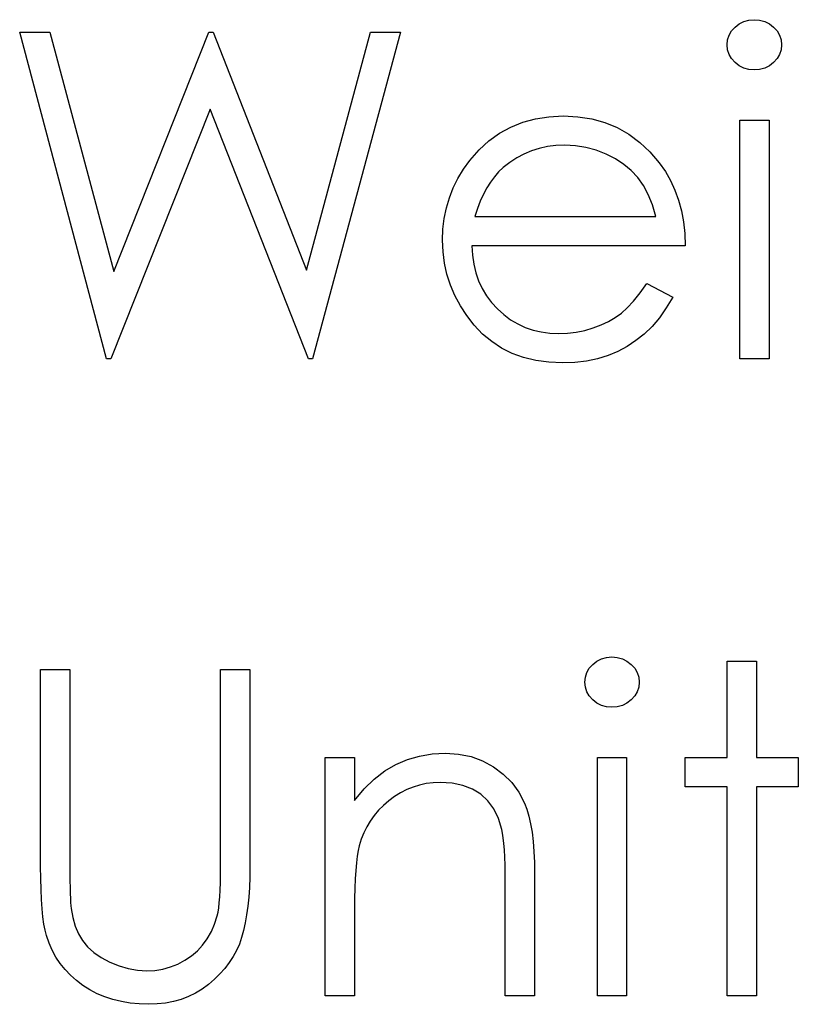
# Model space of a CAD drawing. Header units: inches. Extents: x 7.3 to 43.3, y -43.5 to -20.4.
# Tile 63 of 136: x 34.651 to 34.98, y -39.701 to -39.285. Entities that reach past the tile are written whole.
import ezdxf

# ---------------------------------------------------------------- set-up
doc = ezdxf.new("R2010")
doc.units = ezdxf.units.IN
doc.header["$LTSCALE"] = 0.5
doc.header["$MEASUREMENT"] = 0

msp = doc.modelspace()

# ---------------------------------------------------------------- linework, layer by layer
at = {"color": 7, "linetype": 'Continuous'}
for p, q in [((34.95292, -39.28825), (34.95469, -39.2869)), ((34.95469, -39.2869), (34.95665, -39.2859)), ((34.95665, -39.2859), (34.95872, -39.28532)), ((34.95872, -39.28532), (34.96098, -39.28513)), ((34.96098, -39.28513), (34.96327, -39.28532)), ((34.96327, -39.28532), (34.9654, -39.2859)), ((34.9654, -39.2859), (34.96736, -39.2869)), ((34.96736, -39.2869), (34.96912, -39.28825)), ((34.651, -39.29043), (34.66378, -39.29043)), ((34.68765, -39.42823), (34.651, -39.29043)), ((34.66378, -39.29043), (34.66378, -39.29043)), ((34.66378, -39.29043), (34.69074, -39.39149)), ((34.69074, -39.39149), (34.73085, -39.29043)), ((34.73085, -39.29043), (34.73085, -39.29043)), ((34.73085, -39.29043), (34.73265, -39.29043)), ((34.73265, -39.29043), (34.73265, -39.29043)), ((34.73265, -39.29043), (34.77201, -39.3908)), ((34.77201, -39.3908), (34.79911, -39.29043)), ((34.81176, -39.29043), (34.7746, -39.42823)), ((34.79911, -39.29043), (34.79911, -39.29043)), ((34.79911, -39.29043), (34.81176, -39.29043)), ((34.81176, -39.29043), (34.81176, -39.29043)), ((34.94977, -39.29366), (34.95041, -39.2917)), ((34.95041, -39.2917), (34.95146, -39.28988)), ((34.95146, -39.28988), (34.95292, -39.28825)), ((34.96912, -39.28825), (34.97061, -39.28988)), ((34.97061, -39.28988), (34.97166, -39.2917)), ((34.97166, -39.2917), (34.9723, -39.29366)), ((34.94955, -39.29579), (34.94977, -39.29366)), ((34.94977, -39.29786), (34.94955, -39.29579)), ((34.94955, -39.29579), (34.94955, -39.29579)), ((34.9723, -39.29366), (34.97252, -39.29579)), ((34.97252, -39.29579), (34.9723, -39.29786)), ((34.97252, -39.29579), (34.97252, -39.29579)), ((34.95041, -39.29979), (34.94977, -39.29786)), ((34.95146, -39.30158), (34.95041, -39.29979)), ((34.97166, -39.29979), (34.97061, -39.30158)), ((34.9723, -39.29786), (34.97166, -39.29979)), ((34.95292, -39.30321), (34.95146, -39.30158)), ((34.95469, -39.30456), (34.95292, -39.30321)), ((34.96912, -39.30321), (34.96736, -39.30456)), ((34.97061, -39.30158), (34.96912, -39.30321)), ((34.95665, -39.30556), (34.95469, -39.30456)), ((34.95872, -39.30614), (34.95665, -39.30556)), ((34.96098, -39.30633), (34.95872, -39.30614)), ((34.96327, -39.30614), (34.96098, -39.30633)), ((34.96098, -39.30633), (34.96098, -39.30633)), ((34.9654, -39.30556), (34.96327, -39.30614)), ((34.96736, -39.30456), (34.9654, -39.30556)), ((34.73138, -39.32284), (34.68942, -39.42823)), ((34.77284, -39.42823), (34.73138, -39.32284)), ((34.73138, -39.32284), (34.73138, -39.32284)), ((34.85821, -39.33045), (34.86329, -39.32841)), ((34.86329, -39.32841), (34.86867, -39.32692)), ((34.86867, -39.32692), (34.87436, -39.32607)), ((34.87436, -39.32607), (34.88038, -39.32576)), ((34.88038, -39.32576), (34.88038, -39.32576)), ((34.88038, -39.32576), (34.88656, -39.32607)), ((34.88656, -39.32607), (34.89244, -39.327)), ((34.89244, -39.327), (34.89799, -39.32855)), ((34.89799, -39.32855), (34.90321, -39.3307)), ((34.95485, -39.32753), (34.96722, -39.32753)), ((34.95485, -39.42823), (34.95485, -39.32753)), ((34.96722, -39.32753), (34.96722, -39.32753)), ((34.96722, -39.32753), (34.96722, -39.42823)), ((34.84899, -39.33631), (34.85344, -39.3331)), ((34.85344, -39.3331), (34.85821, -39.33045)), ((34.90321, -39.3307), (34.90812, -39.33349)), ((34.90812, -39.33349), (34.9127, -39.33691)), ((34.84485, -39.34014), (34.84899, -39.33631)), ((34.9127, -39.33691), (34.91698, -39.34094)), ((34.84102, -39.34453), (34.84485, -39.34014)), ((34.86379, -39.34183), (34.86075, -39.34343)), ((34.86699, -39.34047), (34.86379, -39.34183)), ((34.87028, -39.33945), (34.86699, -39.34047)), ((34.87373, -39.33871), (34.87028, -39.33945)), ((34.87731, -39.33827), (34.87373, -39.33871)), ((34.88101, -39.33813), (34.87731, -39.33827)), ((34.88554, -39.33835), (34.88101, -39.33813)), ((34.88101, -39.33813), (34.88101, -39.33813)), ((34.88996, -39.33907), (34.88554, -39.33835)), ((34.89429, -39.34023), (34.88996, -39.33907)), ((34.89849, -39.34188), (34.89429, -39.34023)), ((34.90243, -39.3439), (34.89849, -39.34188)), ((34.91698, -39.34094), (34.92093, -39.34558)), ((34.83831, -39.34829), (34.84102, -39.34453)), ((34.84102, -39.34453), (34.84102, -39.34453)), ((34.85785, -39.34536), (34.85507, -39.34757)), ((34.86075, -39.34343), (34.85785, -39.34536)), ((34.90597, -39.34622), (34.90243, -39.3439)), ((34.92093, -39.34558), (34.92093, -39.34558)), ((34.92093, -39.34558), (34.92347, -39.3492)), ((34.83594, -39.35218), (34.83831, -39.34829)), ((34.85313, -39.34939), (34.85134, -39.35143)), ((34.85507, -39.34757), (34.85313, -39.34939)), ((34.85507, -39.34757), (34.85507, -39.34757)), ((34.90911, -39.34884), (34.90597, -39.34622)), ((34.91182, -39.35176), (34.90911, -39.34884)), ((34.92347, -39.3492), (34.92565, -39.35301)), ((34.83395, -39.35618), (34.83594, -39.35218)), ((34.84966, -39.35367), (34.84811, -39.35613)), ((34.85134, -39.35143), (34.84966, -39.35367)), ((34.91419, -39.35508), (34.91182, -39.35176)), ((34.92565, -39.35301), (34.92752, -39.35706)), ((34.83232, -39.36032), (34.83395, -39.35618)), ((34.84811, -39.35613), (34.84667, -39.35883)), ((34.91626, -39.35891), (34.91419, -39.35508)), ((34.92752, -39.35706), (34.92904, -39.36132)), ((34.83105, -39.3646), (34.83232, -39.36032)), ((34.84535, -39.36173), (34.84416, -39.36482)), ((34.84667, -39.35883), (34.84535, -39.36173)), ((34.91806, -39.36328), (34.91626, -39.35891)), ((34.92904, -39.36132), (34.93026, -39.36579)), ((34.83014, -39.36899), (34.83105, -39.3646)), ((34.84416, -39.36482), (34.84309, -39.36816)), ((34.91952, -39.36816), (34.91806, -39.36328)), ((34.93026, -39.36579), (34.93114, -39.37048)), ((34.82962, -39.37352), (34.83014, -39.36899)), ((34.84309, -39.36816), (34.84309, -39.36816)), ((34.84309, -39.36816), (34.91952, -39.36816)), ((34.93114, -39.37048), (34.93167, -39.37539)), ((34.82942, -39.37815), (34.82962, -39.37352)), ((34.82964, -39.38309), (34.82942, -39.37815)), ((34.82942, -39.37815), (34.82942, -39.37815)), ((34.93167, -39.37539), (34.93189, -39.38053)), ((34.83025, -39.38792), (34.82964, -39.38309)), ((34.93189, -39.38053), (34.84179, -39.38053)), ((34.84179, -39.38053), (34.84179, -39.38053)), ((34.84179, -39.38053), (34.84204, -39.3845)), ((34.93189, -39.38053), (34.93189, -39.38053)), ((34.84204, -39.3845), (34.84259, -39.38831)), ((34.69074, -39.39149), (34.69074, -39.39149)), ((34.77201, -39.3908), (34.77201, -39.3908)), ((34.8313, -39.39259), (34.83025, -39.38792)), ((34.84259, -39.38831), (34.84347, -39.39193)), ((34.83279, -39.39714), (34.8313, -39.39259)), ((34.84347, -39.39193), (34.84469, -39.39535)), ((34.84469, -39.39535), (34.84618, -39.39858)), ((34.83467, -39.40159), (34.83279, -39.39714)), ((34.84618, -39.39858), (34.848, -39.40164)), ((34.91278, -39.40048), (34.9156, -39.39643)), ((34.9156, -39.39643), (34.92659, -39.4022)), ((34.83696, -39.40589), (34.83467, -39.40159)), ((34.848, -39.40164), (34.85015, -39.40451)), ((34.90743, -39.40678), (34.91005, -39.40391)), ((34.91005, -39.40391), (34.91278, -39.40048)), ((34.92659, -39.4022), (34.92388, -39.40681)), ((34.92659, -39.4022), (34.92659, -39.4022)), ((34.83969, -39.41006), (34.83696, -39.40589)), ((34.85015, -39.40451), (34.85261, -39.40722)), ((34.85261, -39.40722), (34.85531, -39.40965)), ((34.90492, -39.40901), (34.90743, -39.40678)), ((34.92388, -39.40681), (34.92098, -39.41095)), ((34.84284, -39.41409), (34.83969, -39.41006)), ((34.85531, -39.40965), (34.85816, -39.41177)), ((34.85816, -39.41177), (34.86117, -39.41357)), ((34.89636, -39.41401), (34.89948, -39.41252)), ((34.89948, -39.41252), (34.90232, -39.41086)), ((34.90232, -39.41086), (34.90492, -39.40901)), ((34.92098, -39.41095), (34.91789, -39.41464)), ((34.84634, -39.41782), (34.84284, -39.41409)), ((34.86117, -39.41357), (34.86434, -39.41503)), ((34.86434, -39.41503), (34.86765, -39.41616)), ((34.86765, -39.41616), (34.87113, -39.41696)), ((34.88584, -39.41705), (34.88943, -39.4163)), ((34.88943, -39.4163), (34.89297, -39.41528)), ((34.89297, -39.41528), (34.89636, -39.41401)), ((34.91789, -39.41464), (34.91458, -39.41785)), ((34.85021, -39.42105), (34.84634, -39.41782)), ((34.87113, -39.41696), (34.87475, -39.41746)), ((34.87475, -39.41746), (34.87853, -39.41763)), ((34.87853, -39.41763), (34.88223, -39.41749)), ((34.87853, -39.41763), (34.87853, -39.41763)), ((34.88223, -39.41749), (34.88584, -39.41705)), ((34.91107, -39.42063), (34.90737, -39.42306)), ((34.91458, -39.41785), (34.91107, -39.42063)), ((34.85438, -39.42378), (34.85021, -39.42105)), ((34.85885, -39.42602), (34.85438, -39.42378)), ((34.90737, -39.42306), (34.90343, -39.42516)), ((34.68942, -39.42823), (34.68765, -39.42823)), ((34.68765, -39.42823), (34.68765, -39.42823)), ((34.68942, -39.42823), (34.68942, -39.42823)), ((34.7746, -39.42823), (34.77284, -39.42823)), ((34.77284, -39.42823), (34.77284, -39.42823)), ((34.7746, -39.42823), (34.7746, -39.42823)), ((34.86368, -39.42776), (34.85885, -39.42602)), ((34.86881, -39.429), (34.86368, -39.42776)), ((34.87428, -39.42974), (34.86881, -39.429)), ((34.89023, -39.42922), (34.88529, -39.4298)), ((34.8949, -39.42825), (34.89023, -39.42922)), ((34.89929, -39.4269), (34.8949, -39.42825)), ((34.90343, -39.42516), (34.89929, -39.4269)), ((34.96722, -39.42823), (34.95485, -39.42823)), ((34.95485, -39.42823), (34.95485, -39.42823)), ((34.96722, -39.42823), (34.96722, -39.42823)), ((34.88007, -39.42999), (34.87428, -39.42974)), ((34.88529, -39.4298), (34.88007, -39.42999)), ((34.88007, -39.42999), (34.88007, -39.42999)), ((34.89139, -39.55891), (34.89286, -39.55728)), ((34.89286, -39.55728), (34.89462, -39.55593)), ((34.89462, -39.55593), (34.89658, -39.55493)), ((34.89658, -39.55493), (34.89865, -39.55435)), ((34.89865, -39.55435), (34.90092, -39.55416)), ((34.90092, -39.55416), (34.90321, -39.55435)), ((34.90321, -39.55435), (34.90533, -39.55493)), ((34.90533, -39.55493), (34.90729, -39.55593)), ((34.90729, -39.55593), (34.90906, -39.55728)), ((34.90906, -39.55728), (34.91055, -39.55891)), ((34.94955, -39.55593), (34.96192, -39.55593)), ((34.94955, -39.59656), (34.94955, -39.55593)), ((34.96192, -39.55593), (34.96192, -39.55593)), ((34.96192, -39.55593), (34.96192, -39.59656)), ((34.65983, -39.55946), (34.67219, -39.55946)), ((34.65983, -39.64268), (34.65983, -39.55946)), ((34.67219, -39.55946), (34.67219, -39.55946)), ((34.67219, -39.55946), (34.67219, -39.64202)), ((34.73579, -39.64202), (34.73579, -39.55946)), ((34.73579, -39.55946), (34.73579, -39.55946)), ((34.73579, -39.55946), (34.74816, -39.55946)), ((34.74816, -39.55946), (34.74816, -39.55946)), ((34.74816, -39.55946), (34.74816, -39.64268)), ((34.88971, -39.56269), (34.89034, -39.56073)), ((34.89034, -39.56073), (34.89139, -39.55891)), ((34.91055, -39.55891), (34.9116, -39.56073)), ((34.9116, -39.56073), (34.91223, -39.56269)), ((34.88949, -39.56481), (34.88971, -39.56269)), ((34.88971, -39.56688), (34.88949, -39.56481)), ((34.88949, -39.56481), (34.88949, -39.56481)), ((34.91223, -39.56269), (34.91245, -39.56481)), ((34.91245, -39.56481), (34.91223, -39.56688)), ((34.91245, -39.56481), (34.91245, -39.56481)), ((34.89034, -39.56882), (34.88971, -39.56688)), ((34.89139, -39.57061), (34.89034, -39.56882)), ((34.9116, -39.56882), (34.91055, -39.57061)), ((34.91223, -39.56688), (34.9116, -39.56882)), ((34.89286, -39.57224), (34.89139, -39.57061)), ((34.89462, -39.57359), (34.89286, -39.57224)), ((34.89658, -39.57459), (34.89462, -39.57359)), ((34.89865, -39.57517), (34.89658, -39.57459)), ((34.90533, -39.57459), (34.90321, -39.57517)), ((34.90729, -39.57359), (34.90533, -39.57459)), ((34.90906, -39.57224), (34.90729, -39.57359)), ((34.91055, -39.57061), (34.90906, -39.57224)), ((34.90092, -39.57536), (34.89865, -39.57517)), ((34.90321, -39.57517), (34.90092, -39.57536)), ((34.90092, -39.57536), (34.90092, -39.57536)), ((34.81979, -39.59598), (34.82512, -39.59509)), ((34.82512, -39.59509), (34.83064, -39.59479)), ((34.83064, -39.59479), (34.83064, -39.59479)), ((34.83064, -39.59479), (34.83621, -39.59515)), ((34.83621, -39.59515), (34.84146, -39.5962)), ((34.77996, -39.59656), (34.79232, -39.59656)), ((34.77996, -39.69725), (34.77996, -39.59656)), ((34.79232, -39.59656), (34.79232, -39.59656)), ((34.79232, -39.59656), (34.79232, -39.61472)), ((34.8051, -39.60227), (34.8098, -39.59954)), ((34.8098, -39.59954), (34.81468, -39.59747)), ((34.81468, -39.59747), (34.81979, -39.59598)), ((34.84146, -39.5962), (34.84637, -39.59799)), ((34.84637, -39.59799), (34.85095, -39.60048)), ((34.89479, -39.59656), (34.90715, -39.59656)), ((34.89479, -39.69725), (34.89479, -39.59656)), ((34.90715, -39.59656), (34.90715, -39.59656)), ((34.90715, -39.59656), (34.90715, -39.69725)), ((34.93189, -39.60892), (34.93189, -39.59656)), ((34.93189, -39.59656), (34.93189, -39.59656)), ((34.93189, -39.59656), (34.94955, -39.59656)), ((34.94955, -39.59656), (34.94955, -39.59656)), ((34.96192, -39.59656), (34.96192, -39.59656)), ((34.96192, -39.59656), (34.97958, -39.59656)), ((34.97958, -39.59656), (34.97958, -39.59656)), ((34.97958, -39.59656), (34.97958, -39.60892)), ((34.80063, -39.60569), (34.8051, -39.60227)), ((34.85095, -39.60048), (34.85509, -39.60357)), ((34.85509, -39.60357), (34.85868, -39.60716)), ((34.79638, -39.60986), (34.80063, -39.60569)), ((34.8226, -39.60763), (34.81976, -39.60823)), ((34.8255, -39.60727), (34.8226, -39.60763)), ((34.82848, -39.60716), (34.8255, -39.60727)), ((34.83351, -39.60746), (34.82848, -39.60716)), ((34.82848, -39.60716), (34.82848, -39.60716)), ((34.83804, -39.6084), (34.83351, -39.60746)), ((34.85868, -39.60716), (34.86166, -39.61124)), ((34.79232, -39.61472), (34.79638, -39.60986)), ((34.81176, -39.61146), (34.80924, -39.61304)), ((34.81435, -39.61017), (34.81176, -39.61146)), ((34.81703, -39.60906), (34.81435, -39.61017)), ((34.81976, -39.60823), (34.81703, -39.60906)), ((34.84207, -39.60995), (34.83804, -39.6084)), ((34.8456, -39.61213), (34.84207, -39.60995)), ((34.84861, -39.61491), (34.8456, -39.61213)), ((34.86166, -39.61124), (34.86406, -39.61582)), ((34.94955, -39.60892), (34.93189, -39.60892)), ((34.93189, -39.60892), (34.93189, -39.60892)), ((34.94955, -39.69725), (34.94955, -39.60892)), ((34.94955, -39.60892), (34.94955, -39.60892)), ((34.97958, -39.60892), (34.96192, -39.60892)), ((34.96192, -39.60892), (34.96192, -39.60892)), ((34.96192, -39.60892), (34.96192, -39.69725)), ((34.97958, -39.60892), (34.97958, -39.60892)), ((34.79232, -39.61472), (34.79232, -39.61472)), ((34.80682, -39.61483), (34.80452, -39.61682)), ((34.80924, -39.61304), (34.80682, -39.61483)), ((34.85109, -39.61831), (34.84861, -39.61491)), ((34.86406, -39.61582), (34.86506, -39.61839)), ((34.80245, -39.61889), (34.80058, -39.6211)), ((34.80452, -39.61682), (34.80245, -39.61889)), ((34.85305, -39.62234), (34.85109, -39.61831)), ((34.86506, -39.61839), (34.86591, -39.62132)), ((34.79889, -39.62342), (34.79743, -39.62584)), ((34.80058, -39.6211), (34.79889, -39.62342)), ((34.85446, -39.62698), (34.85305, -39.62234)), ((34.86591, -39.62132), (34.86663, -39.62455)), ((34.86663, -39.62455), (34.86724, -39.62814)), ((34.79616, -39.62838), (34.79508, -39.63106)), ((34.79743, -39.62584), (34.79616, -39.62838)), ((34.85479, -39.62858), (34.85446, -39.62698)), ((34.85446, -39.62698), (34.85446, -39.62698)), ((34.85509, -39.63056), (34.85479, -39.62858)), ((34.86724, -39.62814), (34.86768, -39.63206)), ((34.79508, -39.63106), (34.79423, -39.63382)), ((34.85534, -39.63288), (34.85509, -39.63056)), ((34.85556, -39.63556), (34.85534, -39.63288)), ((34.86768, -39.63206), (34.86801, -39.63631)), ((34.79379, -39.63586), (34.7934, -39.63829)), ((34.79423, -39.63382), (34.79379, -39.63586)), ((34.79423, -39.63382), (34.79423, -39.63382)), ((34.85573, -39.63863), (34.85556, -39.63556)), ((34.86801, -39.63631), (34.86823, -39.64092)), ((34.79307, -39.64108), (34.79279, -39.64428)), ((34.7934, -39.63829), (34.79307, -39.64108)), ((34.85584, -39.64202), (34.85573, -39.63863)), ((34.86823, -39.64092), (34.86829, -39.64583)), ((34.65986, -39.64773), (34.65983, -39.64268)), ((34.65983, -39.64268), (34.65983, -39.64268)), ((34.67219, -39.64202), (34.67219, -39.64202)), ((34.67219, -39.64202), (34.67219, -39.64553)), ((34.73577, -39.64588), (34.73579, -39.64202)), ((34.73579, -39.64202), (34.73579, -39.64202)), ((34.74816, -39.64268), (34.7481, -39.64718)), ((34.74816, -39.64268), (34.74816, -39.64268)), ((34.79279, -39.64428), (34.7926, -39.64784)), ((34.85589, -39.64577), (34.85584, -39.64202)), ((34.65999, -39.65237), (34.65986, -39.64773)), ((34.67219, -39.64553), (34.67222, -39.64867)), ((34.67222, -39.64867), (34.67228, -39.65149)), ((34.7356, -39.65262), (34.73571, -39.64942)), ((34.73571, -39.64942), (34.73577, -39.64588)), ((34.7481, -39.64718), (34.74794, -39.65146)), ((34.7926, -39.64784), (34.79243, -39.65179)), ((34.85592, -39.64989), (34.85589, -39.64577)), ((34.86829, -39.64583), (34.86829, -39.64583)), ((34.86829, -39.64583), (34.86829, -39.69725)), ((34.66019, -39.65659), (34.65999, -39.65237)), ((34.67228, -39.65149), (34.67233, -39.65394)), ((34.73543, -39.65546), (34.7356, -39.65262)), ((34.74794, -39.65146), (34.74766, -39.65555)), ((34.79243, -39.65179), (34.79235, -39.65613)), ((34.85592, -39.69725), (34.85592, -39.64989)), ((34.85592, -39.64989), (34.85592, -39.64989)), ((34.66044, -39.66043), (34.66019, -39.65659)), ((34.67233, -39.65394), (34.67242, -39.65607)), ((34.67242, -39.65607), (34.6725, -39.65784)), ((34.6725, -39.65784), (34.67261, -39.65927)), ((34.73524, -39.65795), (34.73543, -39.65546)), ((34.74766, -39.65555), (34.74728, -39.65938)), ((34.79235, -39.65613), (34.79232, -39.66085)), ((34.66079, -39.66385), (34.66044, -39.66043)), ((34.67261, -39.65927), (34.67275, -39.66035)), ((34.67275, -39.66035), (34.67275, -39.66035)), ((34.67275, -39.66035), (34.67344, -39.66421)), ((34.73438, -39.66341), (34.73472, -39.66195)), ((34.73472, -39.66195), (34.73499, -39.66013)), ((34.73499, -39.66013), (34.73524, -39.65795)), ((34.74728, -39.65938), (34.74678, -39.663)), ((34.79232, -39.66085), (34.79232, -39.66085)), ((34.79232, -39.66085), (34.79232, -39.69725)), ((34.66121, -39.66689), (34.66079, -39.66385)), ((34.67344, -39.66421), (34.67446, -39.66777)), ((34.73325, -39.66692), (34.73438, -39.66341)), ((34.73438, -39.66341), (34.73438, -39.66341)), ((34.74678, -39.663), (34.7462, -39.66639)), ((34.66171, -39.66951), (34.66121, -39.66689)), ((34.66229, -39.67172), (34.66171, -39.66951)), ((34.67446, -39.66777), (34.67584, -39.67098)), ((34.73016, -39.6731), (34.73187, -39.67012)), ((34.73187, -39.67012), (34.73325, -39.66692)), ((34.74548, -39.6696), (34.74465, -39.67255)), ((34.7462, -39.66639), (34.74548, -39.6696)), ((34.66339, -39.67492), (34.66229, -39.67172)), ((34.66229, -39.67172), (34.66229, -39.67172)), ((34.67584, -39.67098), (34.67752, -39.67387)), ((34.67752, -39.67387), (34.67965, -39.67647)), ((34.7282, -39.67578), (34.73016, -39.6731)), ((34.74465, -39.67255), (34.74369, -39.67534)), ((34.66471, -39.67796), (34.66339, -39.67492)), ((34.66629, -39.68086), (34.66471, -39.67796)), ((34.67965, -39.67647), (34.68227, -39.67887)), ((34.72348, -39.68033), (34.72597, -39.67818)), ((34.72597, -39.67818), (34.7282, -39.67578)), ((34.74247, -39.67804), (34.74106, -39.68066)), ((34.74369, -39.67534), (34.74247, -39.67804)), ((34.66808, -39.68356), (34.66629, -39.68086)), ((34.68227, -39.67887), (34.68542, -39.68102)), ((34.68542, -39.68102), (34.68903, -39.68298)), ((34.71774, -39.68378), (34.72075, -39.68218)), ((34.72075, -39.68218), (34.72348, -39.68033)), ((34.74106, -39.68066), (34.73944, -39.68318)), ((34.67012, -39.68613), (34.66808, -39.68356)), ((34.67242, -39.68853), (34.67012, -39.68613)), ((34.68903, -39.68298), (34.69292, -39.68458)), ((34.69292, -39.68458), (34.69682, -39.68574)), ((34.69682, -39.68574), (34.70074, -39.68643)), ((34.70074, -39.68643), (34.70466, -39.68665)), ((34.70466, -39.68665), (34.70802, -39.68646)), ((34.70466, -39.68665), (34.70466, -39.68665)), ((34.70802, -39.68646), (34.71134, -39.68594)), ((34.71134, -39.68594), (34.71457, -39.68503)), ((34.71457, -39.68503), (34.71774, -39.68378)), ((34.73756, -39.68563), (34.73549, -39.68795)), ((34.73944, -39.68318), (34.73756, -39.68563)), ((34.67493, -39.69077), (34.67242, -39.68853)), ((34.67769, -39.69284), (34.67493, -39.69077)), ((34.7332, -39.69022), (34.73069, -39.69237)), ((34.73549, -39.68795), (34.7332, -39.69022)), ((34.68064, -39.69469), (34.67769, -39.69284)), ((34.68373, -39.69632), (34.68064, -39.69469)), ((34.72801, -39.69433), (34.72519, -39.69604)), ((34.73069, -39.69237), (34.72801, -39.69433)), ((34.68696, -39.69767), (34.68373, -39.69632)), ((34.69036, -39.6988), (34.68696, -39.69767)), ((34.69389, -39.69966), (34.69036, -39.6988)), ((34.71912, -39.69869), (34.71589, -39.6996)), ((34.72221, -39.6975), (34.71912, -39.69869)), ((34.72519, -39.69604), (34.72221, -39.6975)), ((34.79232, -39.69725), (34.77996, -39.69725)), ((34.77996, -39.69725), (34.77996, -39.69725)), ((34.79232, -39.69725), (34.79232, -39.69725)), ((34.86829, -39.69725), (34.85592, -39.69725)), ((34.85592, -39.69725), (34.85592, -39.69725)), ((34.86829, -39.69725), (34.86829, -39.69725)), ((34.90715, -39.69725), (34.89479, -39.69725)), ((34.89479, -39.69725), (34.89479, -39.69725)), ((34.90715, -39.69725), (34.90715, -39.69725)), ((34.96192, -39.69725), (34.94955, -39.69725)), ((34.94955, -39.69725), (34.94955, -39.69725)), ((34.96192, -39.69725), (34.96192, -39.69725)), ((34.69756, -39.70029), (34.69389, -39.69966)), ((34.70137, -39.70065), (34.69756, -39.70029)), ((34.70535, -39.70079), (34.70137, -39.70065)), ((34.70899, -39.70065), (34.70535, -39.70079)), ((34.70535, -39.70079), (34.70535, -39.70079)), ((34.71252, -39.70026), (34.70899, -39.70065)), ((34.71589, -39.6996), (34.71252, -39.70026))]:
    msp.add_line(p, q, dxfattribs=at)

doc.saveas('drawing.dxf')
